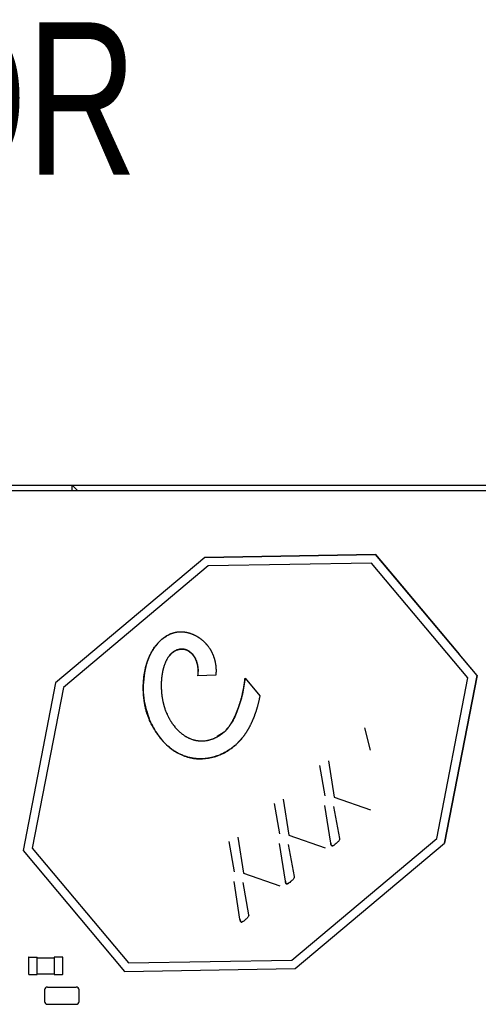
# Paper-space layout 'RJ45 body' of a CAD drawing. Header units: millimetres. Extents: x 5 to 274, y 4 to 211.
# Tile 16 of 20: x 197 to 205, y 117 to 135. Entities that reach past the tile are written whole.
import ezdxf

# ---------------------------------------------------------------- set-up
doc = ezdxf.new("R2010")
doc.units = ezdxf.units.MM
doc.layers.add('DIMENSIONS', color=8, linetype='Continuous')
doc.styles.add('SLDTEXTSTYLE0', font='TXT', dxfattribs={"width": 0.75})

# ---------------------------------------------------------------- blocks, each defined once
blk = doc.blocks.new('SW_NOTE_0_10')
at = {"layer": 'DIMENSIONS', "color": 0, "insert": (-23.054, 0.793), "char_height": 2.6458, "attachment_point": 1, "style": 'SLDTEXTSTYLE0'}
blk.add_mtext('CONNECTOR', dxfattribs=at)

psp = doc.layouts.new('RJ45 body')

# ---------------------------------------------------------------- linework, layer by layer
at = {"color": 7, "linetype": 'Continuous', "lineweight": 25}
for p, q in [((193.9869929, 126.4718718), (198.2869929, 126.4718718)), ((198.2869929, 126.3718718), (198.2869929, 126.4718718)), ((198.2869929, 126.4718718), (198.3869929, 126.3718718)), ((198.2869929, 126.4718718), (215.6869929, 126.4718718)), ((207.4119929, 126.3718718), (193.9869929, 126.3718718)), ((203.5614521, 125.2675871), (200.596509, 125.2162208)), ((200.5965091, 125.2162209), (203.5614522, 125.2675872)), ((203.5614522, 125.2675872), (203.5614521, 125.2675871)), ((205.3272156, 123.1632317), (203.5614521, 125.2675871)), ((203.5614522, 125.2675872), (203.875467, 124.8933589)), ((200.596509, 125.2162208), (197.9985394, 123.0362658)), ((200.6522281, 125.0671636), (198.1356566, 122.9555096)), ((200.5965091, 125.2162209), (200.596509, 125.2162208)), ((203.4925268, 125.1163705), (200.6522281, 125.0671636)), ((205.1663276, 123.1216121), (203.4925268, 125.1163705)), ((203.875467, 124.8933589), (203.8754669, 124.8933589)), ((203.8754669, 124.8933589), (205.0132009, 123.5374601)), ((205.0132009, 123.5374601), (205.0132009, 123.5374601)), ((205.3272157, 123.1632318), (205.0132009, 123.5374601)), ((200.7847599, 123.17044), (200.4728106, 123.1584501)), ((197.9985394, 123.0362658), (197.4330962, 120.1252866)), ((201.292959, 123.1198594), (201.5512442, 122.8120471)), ((204.6246552, 120.3330087), (205.1663276, 123.1216121)), ((204.7617724, 120.2522525), (205.3272156, 123.1632317)), ((205.3272157, 123.1632318), (204.7617725, 120.2522526)), ((205.3272157, 123.1632318), (205.3272156, 123.1632317)), ((198.1356566, 122.9555096), (197.5939842, 120.1669062)), ((200.9296361, 122.1811678), (200.8054583, 122.1020194)), ((203.474103, 121.8683063), (203.3778374, 122.2547109)), ((201.1384496, 121.968083), (201.2527276, 122.0955488)), ((202.7424669, 121.6803279), (202.844112, 121.0524735)), ((202.6877725, 121.0761413), (202.5948185, 121.6029293)), ((201.9538917, 121.0186348), (202.0555368, 120.3907805)), ((202.844112, 121.0524735), (203.4726933, 120.8315263)), ((201.8991973, 120.4144482), (201.8062432, 120.9412362)), ((202.7820299, 120.251991), (202.6781564, 120.907971)), ((202.8317897, 120.8906563), (202.9325387, 120.3317897)), ((201.1106221, 119.7527552), (201.017668, 120.2795431)), ((201.1653165, 120.3569417), (201.2669616, 119.7290874)), ((202.0555368, 120.3907805), (202.6841181, 120.1698332)), ((202.1080837, 118.2213547), (204.6246552, 120.3330087)), ((197.4330962, 120.1252866), (199.1988598, 118.0209312)), ((197.5939842, 120.1669062), (199.2677851, 118.1721478)), ((201.9934547, 119.5902979), (201.8895812, 120.246278)), ((202.0432145, 120.2289632), (202.1439635, 119.6700966)), ((202.1638028, 118.0722975), (204.7617724, 120.2522525)), ((204.7617725, 120.2522526), (204.7617724, 120.2522525)), ((201.2048795, 118.9286048), (201.101006, 119.5845849)), ((201.2669616, 119.7290874), (201.8955429, 119.5081402)), ((201.2546393, 119.5672701), (201.3553883, 119.0084036)), ((197.5270745, 118.2619585), (197.5270745, 117.9819585)), ((197.5270745, 118.2619585), (197.5370745, 118.2619585)), ((197.5370745, 118.2719585), (197.6770745, 118.2719585)), ((197.6770745, 118.2619585), (197.6770745, 118.2719585)), ((197.6770745, 117.9819585), (197.6770745, 118.2619585)), ((197.6770745, 118.2619585), (197.9770745, 118.2619585)), ((197.9770745, 118.2719585), (197.9770745, 118.2619585)), ((198.1170745, 118.2719585), (197.9770745, 118.2719585)), ((197.9770745, 118.2619585), (197.9770745, 117.9819585)), ((198.1270745, 118.2619585), (198.1170745, 118.2619585)), ((198.1270745, 117.9819585), (198.1270745, 118.2619585)), ((199.2677851, 118.1721478), (202.1080837, 118.2213547)), ((199.1988598, 118.0209312), (202.1638028, 118.0722975)), ((197.5270745, 117.9819585), (197.5370745, 117.9819585)), ((197.5370745, 117.9719585), (197.6770745, 117.9719585)), ((197.6770745, 117.9719585), (197.6770745, 117.9819585)), ((197.6770745, 117.9819585), (197.9770745, 117.9819585)), ((197.9770745, 117.9819585), (197.9770745, 117.9719585)), ((197.9770745, 117.9719585), (198.1170745, 117.9719585)), ((198.1270745, 117.9819585), (198.1170745, 117.9819585)), ((197.8069054, 117.7017978), (197.8069054, 117.5017978)), ((197.8569054, 117.7517978), (198.3569054, 117.7517979)), ((198.4069054, 117.5017978), (198.4069054, 117.7017978)), ((197.8569054, 117.4517978), (198.3569054, 117.4517978))]:
    psp.add_line(p, q, dxfattribs=at)
for centre, radius, start, end in [((197.5370745, 118.2619585), 0.01, 90.00000068, 180.00000068), ((198.1170745, 118.2619585), 0.01, 0.00000068, 90.00000068), ((197.5370745, 117.9819585), 0.01, 180.00000068, 270.00000068), ((198.1170745, 117.9819585), 0.01, 270.00000068, 0.00000068), ((197.8569054, 117.7017978), 0.05, 90.00000068, 180.00000068), ((197.8569054, 117.7017978), 0.05, 90.00000068, 180.00000068), ((198.3569054, 117.7017979), 0.05, 0.00000068, 90.00000068), ((198.3569054, 117.7017978), 0.05, 0.00000068, 90.00000068), ((197.8569054, 117.5017978), 0.05, 180.00000068, 270.00000068), ((198.3569054, 117.5017978), 0.05, 270.00000068, 0.00000068)]:
    psp.add_arc(centre, radius, start, end, dxfattribs=at)
for points, knots in [([(199.9996798, 123.8887507), (199.9400588, 123.8558119), (199.8497756, 123.8059331), (199.7541298, 123.7041752), (199.6718995, 123.5906061), (199.5938098, 123.4258224), (199.5403326, 123.2137975), (199.5194494, 122.9911239), (199.5280346, 122.7092421), (199.5929176, 122.5112537), (199.6343814, 122.3847286)], [0, 0, 0, 0, 0.1199470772, 0.1816339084, 0.2461532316, 0.3686128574, 0.5026375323, 0.6324782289, 0.7651339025, 1, 1, 1, 1]), ([(199.6343814, 122.3847286), (199.6341029, 122.3853343), (199.6327104, 122.3883628), (199.6269415, 122.4011209), (199.6175335, 122.4232091), (199.6078944, 122.448081), (199.5988269, 122.4731622), (199.592017, 122.4933846), (199.5840312, 122.5188301), (199.5780528, 122.5393131), (199.5710703, 122.5650516), (199.565868, 122.5857446), (199.5598271, 122.61172), (199.5553571, 122.632583), (199.5502093, 122.6587498), (199.5464376, 122.67975), (199.5421457, 122.7060706), (199.5390464, 122.7271803), (199.5355822, 122.7536225), (199.5325247, 122.7801165), (199.5300018, 122.8066666), (199.5278762, 122.8332499), (199.526146, 122.8598634), (199.5249406, 122.8865057), (199.524128, 122.9131614), (199.5237082, 122.9398277), (199.5238134, 122.9664971), (199.5243145, 122.9931605), (199.5250332, 123.0144841), (199.5263325, 123.0411205), (199.528035, 123.0677359), (199.5302819, 123.094311), (199.5329433, 123.1208461), (199.5360229, 123.1473378), (199.53967, 123.1737575), (199.5437514, 123.2001118), (199.548272, 123.2263964), (199.5533915, 123.2525712), (199.5589711, 123.2786496), (199.565017, 123.3046265), (199.5717009, 123.3304468), (199.5788764, 123.3561324), (199.5865509, 123.3816764), (199.5949096, 123.4070052), (199.603796, 123.4321506), (199.6113343, 123.4521131), (199.6213082, 123.4768477), (199.6318422, 123.5013534), (199.6431437, 123.5255156), (199.6550354, 123.5493882), (199.6650284, 123.5682443), (199.678132, 123.5914743), (199.6891118, 123.6097746), (199.7034678, 123.6322529), (199.7154639, 123.6499048), (199.7311044, 123.67151), (199.7473964, 123.6926376), (199.7645601, 123.7130643), (199.7823748, 123.7329164), (199.7971489, 123.7483228), (199.8162564, 123.7669343), (199.8320534, 123.7812916), (199.8524155, 123.7985224), (199.8691937, 123.8117211), (199.890745, 123.8274396), (199.9084387, 123.8393853), (199.9310914, 123.8534678), (199.9595481, 123.8698883), (199.9844447, 123.88159), (199.9996798, 123.8887507)], [0, 0, 0, 0, 0.00118159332, 0.00590801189, 0.02481633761, 0.04372424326, 0.05317725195, 0.07208469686, 0.08153765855, 0.10044478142, 0.10989770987, 0.12880460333, 0.13825750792, 0.15716423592, 0.16661712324, 0.1855237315, 0.19497660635, 0.21388312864, 0.22333599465, 0.24224245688, 0.26114889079, 0.27060174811, 0.2895081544, 0.30841455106, 0.31786740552, 0.33677379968, 0.35568019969, 0.36513305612, 0.38403947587, 0.39349233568, 0.4123987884, 0.43130527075, 0.44075814, 0.45966467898, 0.47857126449, 0.4880241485, 0.50693081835, 0.52583755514, 0.53529046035, 0.55419731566, 0.57310426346, 0.58255719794, 0.60146430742, 0.62037154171, 0.62982451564, 0.64873196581, 0.65818496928, 0.67709267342, 0.69600056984, 0.7054536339, 0.72436185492, 0.73381496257, 0.75272355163, 0.7621767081, 0.78108570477, 0.79053891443, 0.80944834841, 0.82835808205, 0.83781138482, 0.8567215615, 0.86617491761, 0.88508550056, 0.89453890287, 0.91344981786, 0.92290325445, 0.94181439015, 0.95126784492, 0.97017906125, 1, 1, 1, 1]), ([(199.9996798, 123.8887507), (200.0002895, 123.8890204), (200.0033381, 123.8903688), (200.0088592, 123.8927198), (200.0162795, 123.8957119), (200.023758, 123.8985555), (200.031291, 123.9012517), (200.0388752, 123.9038), (200.0465075, 123.9062004), (200.0541847, 123.9084531), (200.0619036, 123.9105581), (200.0696612, 123.912516), (200.0774544, 123.914327), (200.0852801, 123.9159918), (200.0931353, 123.9175111), (200.1010172, 123.9188855), (200.1089228, 123.9201159), (200.1168493, 123.9212032), (200.124794, 123.9221484), (200.1327542, 123.9229525), (200.1407273, 123.9236167), (200.1487107, 123.924142), (200.156702, 123.9245298), (200.1646988, 123.9247812), (200.1726986, 123.9248975), (200.1806992, 123.92488), (200.1886984, 123.9247301), (200.1966941, 123.924449), (200.2046842, 123.9240382), (200.2126666, 123.9234991), (200.2232974, 123.9226109), (200.2339059, 123.9214714), (200.2444834, 123.9200864), (200.2523994, 123.9189263), (200.2602969, 123.9176461), (200.2681742, 123.9162474), (200.2760297, 123.9147313), (200.283862, 123.9130994), (200.2916696, 123.9113528), (200.2994509, 123.9094931), (200.3072046, 123.9075214), (200.3149294, 123.9054391), (200.3226238, 123.9032475), (200.3302866, 123.9009478), (200.3379166, 123.8985413), (200.3480446, 123.8951919), (200.3581026, 123.8916335), (200.3680847, 123.8878714), (200.3755324, 123.8849491), (200.3829401, 123.8819271), (200.3903069, 123.8788067), (200.3976317, 123.8755889), (200.4049134, 123.8722748), (200.412151, 123.8688655), (200.4193435, 123.865362), (200.4288723, 123.8605665), (200.4383074, 123.8555867), (200.447644, 123.8504271), (200.4545964, 123.8464685), (200.4614979, 123.8424219), (200.4683477, 123.8382883), (200.4751447, 123.8340686), (200.4818882, 123.8297638), (200.4908071, 123.8239117), (200.4996155, 123.8178927), (200.5083099, 123.8117119), (200.514771, 123.806994), (200.524384, 123.7998089), (200.5316927, 123.7940017), (200.5369133, 123.7898535)], [0, 0, 0, 0, 0.0034841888, 0.0174215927, 0.0313589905, 0.0452963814, 0.0592337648, 0.0731711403, 0.0871085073, 0.1010458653, 0.1149832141, 0.1289205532, 0.1428578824, 0.1567952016, 0.1707325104, 0.1846698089, 0.1986070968, 0.2125443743, 0.2264816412, 0.2404188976, 0.2543561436, 0.2682933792, 0.2822306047, 0.29616782, 0.3101050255, 0.3240422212, 0.3379794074, 0.3519165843, 0.3658537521, 0.379790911, 0.3937280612, 0.4216049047, 0.4355420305, 0.4494791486, 0.4634162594, 0.477353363, 0.4912904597, 0.5052275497, 0.5191646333, 0.5331017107, 0.5470387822, 0.560975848, 0.5749129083, 0.5888499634, 0.6027870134, 0.6167240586, 0.6446001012, 0.6585371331, 0.672474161, 0.686411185, 0.7003482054, 0.7142852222, 0.7282222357, 0.7421592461, 0.7560962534, 0.7700332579, 0.7979089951, 0.8118459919, 0.8257829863, 0.8397199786, 0.8536569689, 0.8675939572, 0.8815309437, 0.8954679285, 0.9233435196, 0.9372804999, 0.9512174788, 0.9651544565, 1, 1, 1, 1]), ([(200.5369133, 123.7898535), (200.5374313, 123.7894339), (200.5400218, 123.7873361), (200.5446524, 123.7835202), (200.5507656, 123.7783594), (200.5588316, 123.7713785), (200.5667696, 123.7642509), (200.5745759, 123.7569807), (200.580364, 123.7514578), (200.5860849, 123.7458652), (200.5936224, 123.7383169), (200.6010231, 123.7306328), (200.6082833, 123.7228173), (200.6136577, 123.7168909), (200.6189606, 123.7109006), (200.6241914, 123.7048472), (200.631069, 123.696693), (200.6378, 123.6884161), (200.6443813, 123.6800209), (200.6492417, 123.6736663), (200.6540262, 123.6672542), (200.6603035, 123.6586294), (200.6664266, 123.6498932), (200.6723926, 123.6410502), (200.676788, 123.6343655), (200.6825427, 123.6253835), (200.6881375, 123.6162999), (200.6935698, 123.6071194), (200.6975623, 123.6001865), (200.7027763, 123.5908803), (200.7078253, 123.5814824), (200.7127072, 123.5719977), (200.7162847, 123.5648418), (200.7209423, 123.555245), (200.7254308, 123.5455669), (200.7297483, 123.5358124), (200.7329007, 123.5284593), (200.7369893, 123.5186067), (200.7409054, 123.5086832), (200.7446479, 123.4986939), (200.7482744, 123.488662), (200.7517266, 123.4785677), (200.7550037, 123.4684163), (200.7573739, 123.4607751), (200.7604172, 123.4505512), (200.763285, 123.4402757), (200.765977, 123.4299537), (200.7685519, 123.4196018), (200.7709511, 123.4092069), (200.7731748, 123.398774), (200.7752817, 123.3883169), (200.7772136, 123.3778251), (200.7794105, 123.3646732), (200.780994, 123.3541232), (200.7824044, 123.3435497), (200.7836997, 123.3329614), (200.7848231, 123.3223526), (200.7860139, 123.3090718), (200.7867965, 123.2984325), (200.7874106, 123.287783), (200.7879129, 123.2771277), (200.7882484, 123.266465), (200.7884614, 123.2531326), (200.7884679, 123.2424647), (200.7882732, 123.2291321), (200.7879576, 123.2184688), (200.7873608, 123.2051483), (200.7864814, 123.1900142), (200.785387, 123.1775704), (200.7847599, 123.17044)], [0, 0, 0, 0, 0.0028756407, 0.0143784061, 0.0258811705, 0.0373839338, 0.0603907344, 0.0718934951, 0.0833962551, 0.0948990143, 0.1064017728, 0.1294085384, 0.1409112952, 0.1524140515, 0.1639168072, 0.1754195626, 0.1869223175, 0.2099290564, 0.2214318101, 0.2329345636, 0.2444373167, 0.2559400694, 0.2789467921, 0.290449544, 0.3019522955, 0.3134550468, 0.3364617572, 0.3479645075, 0.3594672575, 0.3709700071, 0.3939767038, 0.4054794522, 0.4169822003, 0.4284849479, 0.4514916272, 0.4629943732, 0.4744971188, 0.4859998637, 0.5090065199, 0.5205092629, 0.532012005, 0.5550186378, 0.5665213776, 0.5780241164, 0.5895268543, 0.6125334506, 0.6240361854, 0.6355389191, 0.6585454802, 0.6700482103, 0.6815509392, 0.7045574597, 0.7160601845, 0.7390666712, 0.7505693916, 0.7620721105, 0.785078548, 0.796581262, 0.8195876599, 0.8310903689, 0.842593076, 0.865599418, 0.8771021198, 0.9001084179, 0.9116111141, 0.9346173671, 0.9461200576, 0.9691262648, 1, 1, 1, 1]), ([(200.126894, 123.61317), (200.1262523, 123.6129892), (200.1230435, 123.6120854), (200.1147491, 123.609558), (200.1021702, 123.6050938), (200.0874347, 123.598815), (200.0731074, 123.5916553), (200.0615442, 123.5849899), (200.0502864, 123.5778348), (200.0393377, 123.5702047), (200.028821, 123.5619909), (200.0186364, 123.553378), (200.0087827, 123.544382), (199.9993724, 123.5349243), (199.9902922, 123.5251558), (199.981537, 123.5150903), (199.9715412, 123.5025874), (199.9620413, 123.4897046), (199.9545244, 123.4786861), (199.9472971, 123.4674789), (199.9403529, 123.4560919), (199.9324557, 123.4421716), (199.9249768, 123.4280226), (199.9178991, 123.4136693), (199.911206, 123.399133), (199.9048816, 123.3844329), (199.8989111, 123.3695858), (199.8932802, 123.3546069), (199.8879755, 123.3395096), (199.8829847, 123.3243059), (199.878296, 123.3090065), (199.8738987, 123.2936209), (199.8697825, 123.2781579), (199.8659382, 123.2626252), (199.8623569, 123.2470298), (199.8590307, 123.2313781), (199.8549259, 123.2104411), (199.851302, 123.1894125), (199.8481353, 123.1683135), (199.8459836, 123.1524579), (199.8440501, 123.1365743), (199.8423303, 123.1206661), (199.8408202, 123.1047367), (199.8390813, 123.0834728), (199.8377475, 123.0621775), (199.8368075, 123.0408635), (199.8362972, 123.0248709), (199.8359794, 123.0088734), (199.8358523, 122.9928732), (199.8359355, 122.9715388), (199.8363949, 122.9502071), (199.8372276, 122.9288888), (199.8380384, 122.9129087), (199.8390354, 122.8969391), (199.8402188, 122.8809823), (199.8420459, 122.859726), (199.8442482, 122.8385033), (199.84683, 122.8173255), (199.8489578, 122.8014669), (199.8512789, 122.7856354), (199.8537954, 122.7698338), (199.8574148, 122.7488082), (199.861436, 122.7278532), (199.8658715, 122.7069844), (199.86941, 122.6913797), (199.8731623, 122.6758249), (199.8771416, 122.6603269), (199.8834187, 122.6371324), (199.8889639, 122.6192778), (199.892927, 122.6065174)], [0, 0, 0, 0, 0.00178224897, 0.0089120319, 0.02317666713, 0.03744123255, 0.05170560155, 0.06596966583, 0.0730993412, 0.08736280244, 0.10162580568, 0.10875533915, 0.1230176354, 0.13727947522, 0.14440886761, 0.15867007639, 0.17293090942, 0.18719140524, 0.2014516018, 0.2085808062, 0.22284062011, 0.23710021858, 0.25135962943, 0.26561887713, 0.27987798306, 0.29413696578, 0.30839584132, 0.32265462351, 0.33691332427, 0.35117195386, 0.36543052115, 0.37968903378, 0.39394749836, 0.40820592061, 0.42246430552, 0.43672265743, 0.45098098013, 0.47949996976, 0.49375822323, 0.50801645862, 0.52227467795, 0.53653288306, 0.55079107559, 0.565049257, 0.59356728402, 0.60782543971, 0.62208358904, 0.63634173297, 0.65059987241, 0.66485800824, 0.69337574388, 0.70763387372, 0.72189200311, 0.73615013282, 0.75040826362, 0.76466639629, 0.79318416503, 0.80744230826, 0.82170045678, 0.83595861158, 0.85021677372, 0.86447494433, 0.89299309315, 0.90725129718, 0.9215095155, 0.93576774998, 0.95002600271, 0.96428427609, 1, 1, 1, 1]), ([(199.9848725, 123.5117314), (199.9992117, 123.5304355), (200.0357692, 123.5781213), (200.0924471, 123.5999209), (200.126894, 123.61317)], [0, 0, 0, 0, 0.392235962, 1, 1, 1, 1]), ([(200.126894, 123.61317), (200.1532741, 123.6182185), (200.2053661, 123.6281877), (200.2824573, 123.609358), (200.3491676, 123.5679684), (200.4024962, 123.5077234), (200.4435334, 123.4327991), (200.4809728, 123.3163292), (200.4761046, 123.2221658), (200.4728106, 123.1584501)], [0, 0, 0, 0, 0.11814401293, 0.2332958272, 0.34222796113, 0.46273965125, 0.58603381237, 0.71988917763, 1, 1, 1, 1]), ([(200.4728106, 123.1584501), (200.4729104, 123.1591092), (200.4734094, 123.1624051), (200.4746162, 123.1709883), (200.4761769, 123.1842335), (200.4773325, 123.1975202), (200.4780158, 123.208166), (200.4785379, 123.218821), (200.4788182, 123.2294867), (200.4788662, 123.2428215), (200.4786625, 123.253489), (200.4782163, 123.2641474), (200.4776082, 123.2747979), (200.4767569, 123.2854333), (200.4753877, 123.2986978), (200.4740477, 123.3092828), (200.4724617, 123.3198321), (200.4707113, 123.3303553), (200.4687132, 123.3408362), (200.4664656, 123.3512646), (200.4640508, 123.3616556), (200.4613839, 123.3719868), (200.4584624, 123.3822469), (200.4553701, 123.3924569), (200.4520197, 123.4025873), (200.4484082, 123.4126255), (200.444621, 123.4225989), (200.4405682, 123.4324697), (200.4362461, 123.4422233), (200.4317428, 123.4518946), (200.4269648, 123.4614362), (200.4219083, 123.4708302), (200.4179753, 123.4777979), (200.4125419, 123.4869793), (200.4068213, 123.4959886), (200.4008103, 123.504803), (200.3961557, 123.511311), (200.3913534, 123.5177109), (200.3847517, 123.5260926), (200.3778497, 123.5342346), (200.3706477, 123.5421068), (200.3650957, 123.5478689), (200.359393, 123.5534819), (200.3535398, 123.5589379), (200.3475366, 123.5642287), (200.3393331, 123.5710525), (200.3308324, 123.5775135), (200.3220484, 123.5835726), (200.3153218, 123.5879074), (200.3084596, 123.5920243), (200.3014662, 123.5959145), (200.294347, 123.5995694), (200.2871077, 123.6029808), (200.2773025, 123.6071947), (200.2672813, 123.610892), (200.2570851, 123.6140449), (200.2493592, 123.6161332), (200.2415631, 123.6179414), (200.2337068, 123.6194667), (200.2258005, 123.6207075), (200.2152042, 123.6219818), (200.2045458, 123.6226862), (200.1938743, 123.622829), (200.1858733, 123.6226597), (200.1778828, 123.6222183), (200.1672525, 123.6212765), (200.1566769, 123.6198032), (200.1422955, 123.6171528), (200.1333031, 123.6148273), (200.126894, 123.61317)], [0, 0, 0, 0, 0.0029500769, 0.0147507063, 0.0383540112, 0.0619572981, 0.0737579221, 0.0855585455, 0.1091618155, 0.1209624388, 0.1445657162, 0.1563663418, 0.1681669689, 0.1917702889, 0.2035709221, 0.2271743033, 0.2389749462, 0.2507755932, 0.2743791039, 0.2861797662, 0.2979804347, 0.3215841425, 0.3333848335, 0.3451855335, 0.3687895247, 0.3805902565, 0.3923910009, 0.4159953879, 0.4277961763, 0.4395969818, 0.4632019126, 0.4750027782, 0.486803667, 0.4986045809, 0.5222104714, 0.5340114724, 0.5458125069, 0.5576135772, 0.5694146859, 0.5930222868, 0.6048235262, 0.6166248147, 0.6284261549, 0.6402275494, 0.6520290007, 0.663830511, 0.6874415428, 0.69924324, 0.711045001, 0.7228468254, 0.7346487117, 0.7464506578, 0.7582526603, 0.7700547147, 0.7936699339, 0.8054721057, 0.8172743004, 0.8290765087, 0.8408787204, 0.8526809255, 0.8644831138, 0.8880986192, 0.8999006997, 0.9117027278, 0.9235046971, 0.9353066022, 0.9589194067, 0.9707210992, 1, 1, 1, 1]), ([(200.9296361, 122.1811678), (200.9301518, 122.1815903), (200.9327304, 122.183703), (200.9393357, 122.1893178), (200.9472165, 122.196515), (200.9548601, 122.2039581), (200.9623545, 122.2115508), (200.9696352, 122.2193514), (200.9767187, 122.2273282), (200.9836764, 122.2354146), (200.9904539, 122.2436544), (200.9987169, 122.2541202), (201.0051671, 122.2626179), (201.0130436, 122.2733773), (201.0207409, 122.2842665), (201.0282151, 122.2953098), (201.0355325, 122.3064566), (201.042698, 122.3177021), (201.0496731, 122.3290667), (201.0565131, 122.3405124), (201.0632218, 122.352036), (201.071073, 122.3659784), (201.0787343, 122.3800258), (201.0849678, 122.3918129), (201.0910929, 122.4036564), (201.097112, 122.4155544), (201.1041718, 122.4299133), (201.1110746, 122.4443483), (201.1178257, 122.4588548), (201.1244302, 122.4734286), (201.1308924, 122.488066), (201.1372165, 122.5027635), (201.1434061, 122.5175182), (201.1494646, 122.5323272), (201.1553948, 122.547188), (201.1611996, 122.5620983), (201.1668814, 122.5770558), (201.1724423, 122.5920587), (201.1778842, 122.6071051), (201.183209, 122.6221933), (201.1884181, 122.6373219), (201.1935129, 122.6524893), (201.1984945, 122.6676944), (201.2033638, 122.6829357), (201.2081217, 122.6982121), (201.2127688, 122.7135227), (201.2173055, 122.7288663), (201.2217322, 122.744242), (201.227488, 122.7647846), (201.2330243, 122.7853883), (201.23834, 122.8060493), (201.2422161, 122.8215729), (201.245981, 122.8371239), (201.2496339, 122.8527016), (201.2531739, 122.8683053), (201.2566001, 122.8839344), (201.2599113, 122.8995883), (201.263106, 122.9152664), (201.2661829, 122.930968), (201.2691401, 122.9466927), (201.2719759, 122.9624396), (201.2746881, 122.9782084), (201.2781366, 122.9992618), (201.2813288, 123.0203566), (201.2842526, 123.0414892), (201.2863092, 123.0573569), (201.2882212, 123.0732426), (201.2905548, 123.0940654), (201.2920044, 123.1096177), (201.292959, 123.1198594)], [0, 0, 0, 0, 0.0019514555, 0.0097578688, 0.0253736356, 0.0331798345, 0.0409859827, 0.0566000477, 0.0644060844, 0.0722120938, 0.0878252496, 0.0956311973, 0.1112439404, 0.1190498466, 0.1346623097, 0.150274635, 0.1580804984, 0.1736926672, 0.1893047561, 0.1971105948, 0.2127225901, 0.2283345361, 0.243946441, 0.2595583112, 0.2673641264, 0.2829759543, 0.298587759, 0.3141995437, 0.3298113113, 0.3454230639, 0.3610348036, 0.3766465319, 0.3922582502, 0.4078699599, 0.4234816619, 0.4390933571, 0.4547050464, 0.4703167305, 0.48592841, 0.5015400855, 0.5171517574, 0.5327634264, 0.5483750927, 0.5639867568, 0.579598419, 0.5952100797, 0.6108217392, 0.6264333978, 0.6420450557, 0.6732689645, 0.6888806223, 0.7044922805, 0.7201039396, 0.7357155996, 0.751327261, 0.7669389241, 0.782550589, 0.7981622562, 0.8137739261, 0.8293855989, 0.8449972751, 0.8606089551, 0.8762206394, 0.9074448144, 0.9230565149, 0.938668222, 0.9542799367, 0.9698916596, 1, 1, 1, 1]), ([(201.292959, 123.1198594), (201.2801706, 123.0255426), (201.2545425, 122.8365291), (201.1696645, 122.5742976), (201.073958, 122.3441249), (200.9733981, 122.2305804), (200.9296361, 122.1811678)], [0, 0, 0, 0, 0.2783704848, 0.5578617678, 0.807589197, 1, 1, 1, 1]), ([(201.5512442, 122.8120471), (201.551116, 122.8113928), (201.5504751, 122.8081217), (201.5477543, 122.7943884), (201.5439878, 122.7761048), (201.5394849, 122.7552518), (201.5360077, 122.739634), (201.5324291, 122.7240391), (201.5287477, 122.7084682), (201.5249621, 122.6929222), (201.521071, 122.6774024), (201.5170728, 122.6619097), (201.5129662, 122.6464455), (201.5087496, 122.6310109), (201.5044214, 122.6156071), (201.49998, 122.6002356), (201.495424, 122.5848977), (201.4907516, 122.5695949), (201.4859612, 122.5543286), (201.4810509, 122.5391003), (201.4760192, 122.5239118), (201.4708642, 122.5087647), (201.465584, 122.4936607), (201.4601769, 122.4786017), (201.4546409, 122.4635895), (201.4489741, 122.4486263), (201.4441412, 122.4361994), (201.439224, 122.4238057), (201.4342219, 122.4114459), (201.4280815, 122.3966706), (201.4218012, 122.3819542), (201.4153788, 122.3672993), (201.4099066, 122.3551402), (201.4043429, 122.343023), (201.398687, 122.3309482), (201.3917501, 122.3165297), (201.3858426, 122.304576), (201.3798387, 122.2926706), (201.3737375, 122.2808146), (201.3662584, 122.2666696), (201.3598922, 122.2549537), (201.3534246, 122.2432937), (201.3468545, 122.2316909), (201.3401461, 122.2201674), (201.3333325, 122.2087062), (201.3264128, 122.1973083), (201.3193497, 122.1859987), (201.3121778, 122.1747582), (201.3063525, 122.1658221), (201.2989598, 122.1547255), (201.2914552, 122.1437038), (201.2837996, 122.1327864), (201.2760295, 122.1219507), (201.2697211, 122.1133486), (201.2617192, 122.102683), (201.2535999, 122.0921057), (201.2453227, 122.0816516), (201.2369261, 122.0712937), (201.2301125, 122.0630859), (201.2214745, 122.0529284), (201.2144667, 122.0448857), (201.2055845, 122.034941), (201.1983803, 122.0270737), (201.1892515, 122.0173548), (201.1818489, 122.0096737), (201.172472, 122.000194), (201.164868, 121.9927124), (201.1529741, 121.9812979), (201.1447255, 121.9737931), (201.1384496, 121.968083)], [0, 0, 0, 0, 0.0020932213, 0.0104661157, 0.0439582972, 0.0607041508, 0.0774500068, 0.0941958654, 0.1109417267, 0.1276875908, 0.1444334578, 0.1611793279, 0.1779252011, 0.1946710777, 0.2114169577, 0.2281628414, 0.2449087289, 0.2616546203, 0.2784005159, 0.2951464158, 0.3118923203, 0.3286382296, 0.3453841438, 0.3621300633, 0.3788759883, 0.395621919, 0.4123678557, 0.420740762, 0.4374867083, 0.4542326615, 0.4709786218, 0.4877245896, 0.5044705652, 0.5128434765, 0.5295894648, 0.5463354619, 0.5630814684, 0.5714543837, 0.5882004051, 0.6049464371, 0.6216924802, 0.6300654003, 0.6468114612, 0.6635575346, 0.6719304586, 0.6886765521, 0.7054226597, 0.7137955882, 0.7305417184, 0.7389146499, 0.7556608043, 0.7724069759, 0.7807799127, 0.7975261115, 0.8058990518, 0.8226452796, 0.8393915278, 0.8477644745, 0.8645107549, 0.8728837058, 0.8896300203, 0.8980029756, 0.9147493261, 0.9231222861, 0.9398686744, 0.9482416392, 0.9649880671, 0.9733610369, 1, 1, 1, 1]), ([(199.892927, 122.6065174), (199.893132, 122.605883), (199.8941574, 122.6027113), (199.8985285, 122.58941), (199.9064164, 122.5667373), (199.9158967, 122.541806), (199.9259146, 122.5170893), (199.9343618, 122.4974939), (199.9454644, 122.4732451), (199.954784, 122.4540489), (199.9645432, 122.4350762), (199.974597, 122.4162577), (199.9850952, 122.3976794), (199.9960396, 122.3793644), (200.0072832, 122.3612315), (200.0189782, 122.3433814), (200.031126, 122.3258412), (200.0404641, 122.312847), (200.05322, 122.2957436), (200.0664354, 122.2789864), (200.08011, 122.262608), (200.0940924, 122.246491), (200.1085385, 122.2307809), (200.1234456, 122.215515), (200.1348565, 122.2042965), (200.1464982, 122.1933174), (200.1623285, 122.1790101), (200.17862, 122.1652192), (200.1953629, 122.1519909), (200.2081439, 122.1423615), (200.2211476, 122.1330345), (200.2387803, 122.1210164), (200.2568496, 122.109648), (200.2753322, 122.0989822), (200.2893961, 122.0913459), (200.3036572, 122.0840846), (200.318109, 122.0772104), (200.3327445, 122.0707357), (200.3524944, 122.0626505), (200.3725828, 122.0554108), (200.3929588, 122.0490649), (200.4083738, 122.044762), (200.4239112, 122.0409246), (200.4395582, 122.0375616), (200.4553011, 122.0346804), (200.4711259, 122.0322879), (200.4923177, 122.0297561), (200.5136192, 122.0282212), (200.5349551, 122.0276926), (200.5509596, 122.0277984), (200.5669525, 122.0284051), (200.582919, 122.0295098), (200.6041545, 122.0316411), (200.6252823, 122.0347502), (200.6462352, 122.0388055), (200.6618509, 122.0423103), (200.6773576, 122.046269), (200.6978754, 122.0521384), (200.7181371, 122.0588723), (200.7380988, 122.0664183), (200.7578537, 122.0744887), (200.777289, 122.0833217), (200.7963773, 122.0928608), (200.8152315, 122.1028536), (200.8337304, 122.1135036), (200.8563958, 122.1275663), (200.8741524, 122.1394076), (200.9002974, 122.1579369), (200.9170582, 122.1712083), (200.9296361, 122.1811678)], [0, 0, 0, 0, 0.0014767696, 0.0073838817, 0.0310145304, 0.0546452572, 0.0664597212, 0.0900905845, 0.1019050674, 0.1255360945, 0.1373506, 0.149165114, 0.1727964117, 0.1846109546, 0.1964255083, 0.2200571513, 0.2318717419, 0.2436863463, 0.2555009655, 0.2791331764, 0.2909478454, 0.302762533, 0.3263953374, 0.3382100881, 0.3500248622, 0.3618396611, 0.3736544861, 0.3972884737, 0.4091033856, 0.4209183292, 0.432733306, 0.4445483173, 0.468183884, 0.4799990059, 0.4918141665, 0.5036293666, 0.5154446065, 0.5272598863, 0.5390752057, 0.5627132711, 0.5745287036, 0.5863441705, 0.598159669, 0.6099751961, 0.6217907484, 0.6336063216, 0.6454219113, 0.669061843, 0.6808774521, 0.6926930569, 0.704508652, 0.7163242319, 0.7281397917, 0.7517790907, 0.7635945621, 0.7754099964, 0.7872253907, 0.7990407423, 0.8226781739, 0.8344933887, 0.8463085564, 0.8699444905, 0.8817595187, 0.8935745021, 0.9172089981, 0.9290238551, 0.9526573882, 0.9644721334, 1, 1, 1, 1]), ([(201.1384496, 121.968083), (201.1379526, 121.9676386), (201.1354679, 121.9654165), (201.1249856, 121.9561347), (201.1107903, 121.9440058), (201.0901393, 121.9271297), (201.0691193, 121.9107094), (201.0476184, 121.8949237), (201.0257666, 121.8796335), (201.0035663, 121.8648469), (200.980916, 121.8507588), (200.9579406, 121.8372149), (200.9346434, 121.8242235), (200.9109359, 121.8119965), (200.8869361, 121.8003634), (200.867506, 121.7915388), (200.8429497, 121.7811316), (200.8230936, 121.7733114), (200.7980313, 121.764189), (200.7727326, 121.7557275), (200.7471481, 121.7481732), (200.7213729, 121.7413176), (200.7006061, 121.7363983), (200.6744924, 121.730973), (200.6534835, 121.7272174), (200.6271059, 121.723269), (200.6059174, 121.7207119), (200.5793566, 121.7182805), (200.5527303, 121.7166186), (200.5260592, 121.7159958), (200.4993876, 121.7161589), (200.4780584, 121.7169201), (200.4514434, 121.7186631), (200.430197, 121.7206914), (200.4037332, 121.7240176), (200.3826458, 121.7273107), (200.3564276, 121.7322112), (200.3303609, 121.737893), (200.3045401, 121.7446038), (200.2789352, 121.7520732), (200.2586316, 121.7586511), (200.2335089, 121.7676089), (200.2086513, 121.7772949), (200.184183, 121.7879251), (200.1600308, 121.7992409), (200.1409669, 121.8088344), (200.1174823, 121.821477), (200.0943475, 121.8347599), (200.0671741, 121.8516813), (200.045037, 121.8665663), (200.0232932, 121.8820109), (200.001944, 121.8980041), (199.9769716, 121.9180289), (199.9567072, 121.935375), (199.9368576, 121.9531875), (199.9174214, 121.9714557), (199.8947635, 121.9940639), (199.8727707, 122.0173192), (199.8514406, 122.0411831), (199.8307688, 122.0656189), (199.8107493, 122.0905914), (199.7913746, 122.1160669), (199.7726362, 122.1420135), (199.7545244, 122.168401), (199.7370286, 122.1952004), (199.7201389, 122.2223854), (199.7038389, 122.2499281), (199.6881346, 122.2778131), (199.6641389, 122.3223245), (199.6469639, 122.358342), (199.6343814, 122.3847286)], [0, 0, 0, 0, 0.0010764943, 0.005382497, 0.022608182, 0.0312203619, 0.0484461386, 0.0656719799, 0.0742841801, 0.0915101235, 0.1087361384, 0.117348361, 0.1345744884, 0.1518006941, 0.1604129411, 0.1776392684, 0.1862515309, 0.203477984, 0.2120902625, 0.229316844, 0.2465435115, 0.2551558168, 0.2723826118, 0.2809949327, 0.2982218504, 0.3068341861, 0.3240612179, 0.332673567, 0.3499006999, 0.3671278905, 0.3757402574, 0.3929675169, 0.4015798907, 0.4188071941, 0.4274195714, 0.4446468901, 0.4532592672, 0.47048657, 0.4877138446, 0.4963262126, 0.5135534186, 0.5221657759, 0.5393928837, 0.556619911, 0.565232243, 0.5824591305, 0.5910714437, 0.608298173, 0.6255247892, 0.6427512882, 0.651363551, 0.6685898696, 0.685816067, 0.7030421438, 0.711654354, 0.7288802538, 0.7461060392, 0.7633317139, 0.7805572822, 0.7977827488, 0.8150081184, 0.8322333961, 0.8494585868, 0.8666836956, 0.8839087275, 0.901133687, 0.918358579, 0.9355834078, 0.9528081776, 1, 1, 1, 1]), ([(199.6343814, 122.3847286), (199.6788222, 122.2987474), (199.7637384, 122.134457), (199.9392673, 121.9384421), (200.134398, 121.8008043), (200.3414039, 121.7260845), (200.5547273, 121.7073379), (200.763585, 121.7449261), (200.9654397, 121.8295599), (201.0799941, 121.9212797), (201.1384496, 121.968083)], [0, 0, 0, 0, 0.1561099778, 0.2982906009, 0.4209809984, 0.5389801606, 0.6500865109, 0.7635168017, 0.8793260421, 1, 1, 1, 1]), ([(202.9325387, 120.3317897), (202.9331842, 120.3266319), (202.9343326, 120.3174553), (202.93083, 120.2989243), (202.9091719, 120.2741321), (202.8882717, 120.2562537), (202.8743257, 120.2443239)], [0, 0, 0, 0, 0.1401693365, 0.2493849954, 0.4991360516, 1, 1, 1, 1]), ([(202.8743257, 120.2443239), (202.8572225, 120.2285163), (202.837912, 120.2106685), (202.8113736, 120.2041941), (202.8058626, 120.2047931), (202.8008515, 120.2064923), (202.795099, 120.2111247), (202.7861424, 120.2260823), (202.7838302, 120.2406486), (202.7820299, 120.251991)], [0, 0, 0, 0, 0.4988367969, 0.5632177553, 0.5919864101, 0.6200337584, 0.6791032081, 0.7501276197, 1, 1, 1, 1]), ([(202.7820299, 120.251991), (202.7839121, 120.2407131), (202.786311, 120.2263396), (202.7941586, 120.2123536), (202.798351, 120.2083509), (202.8017195, 120.2062694), (202.8054469, 120.2050019), (202.8110902, 120.2043686), (202.8237393, 120.2067921), (202.8346293, 120.2136797), (202.8421414, 120.219519), (202.8431076, 120.22027)], [0, 0, 0, 0, 0.351149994, 0.4475331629, 0.4896605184, 0.5296705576, 0.5694182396, 0.6107938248, 0.7045355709, 0.9620003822, 1, 1, 1, 1]), ([(202.0857504, 119.5826308), (202.0686473, 119.5668232), (202.0493368, 119.5489754), (202.0227984, 119.542501), (202.0172874, 119.5431), (202.0122763, 119.5447992), (202.0065238, 119.5494316), (201.9975672, 119.5643892), (201.995255, 119.5789555), (201.9934547, 119.5902979)], [0, 0, 0, 0, 0.4988367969, 0.5632177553, 0.59198641, 0.6200337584, 0.6791032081, 0.7501276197, 1, 1, 1, 1]), ([(201.9934547, 119.5902979), (201.9953369, 119.57902), (201.9977358, 119.5646466), (202.0055834, 119.5506605), (202.0097758, 119.5466578), (202.0131443, 119.5445764), (202.0168717, 119.5433088), (202.022515, 119.5426755), (202.0351641, 119.545099), (202.0460541, 119.5519867), (202.0535662, 119.5578259), (202.0545324, 119.5585769)], [0, 0, 0, 0, 0.351149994, 0.4475331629, 0.4896605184, 0.5296705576, 0.5694182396, 0.6107938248, 0.7045355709, 0.9620003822, 1, 1, 1, 1]), ([(202.1439635, 119.6700966), (202.144609, 119.6649388), (202.1457574, 119.6557622), (202.1422548, 119.6372312), (202.1205967, 119.612439), (202.0996965, 119.5945606), (202.0857504, 119.5826308)], [0, 0, 0, 0, 0.1401693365, 0.2493849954, 0.4991360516, 1, 1, 1, 1]), ([(201.2971752, 118.9209377), (201.2800721, 118.9051301), (201.2607616, 118.8872823), (201.2342232, 118.880808), (201.2287122, 118.8814069), (201.2237011, 118.8831061), (201.2179486, 118.8877385), (201.208992, 118.9026961), (201.2066798, 118.9172625), (201.2048795, 118.9286048)], [0, 0, 0, 0, 0.4988367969, 0.5632177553, 0.59198641, 0.6200337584, 0.6791032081, 0.7501276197, 1, 1, 1, 1]), ([(201.2048795, 118.9286048), (201.2067617, 118.9173269), (201.2091606, 118.9029535), (201.2170082, 118.8889674), (201.2212006, 118.8849647), (201.2245691, 118.8828833), (201.2282965, 118.8816157), (201.2339398, 118.8809824), (201.2465889, 118.8834059), (201.2574789, 118.8902936), (201.264991, 118.8961328), (201.2659572, 118.8968838)], [0, 0, 0, 0, 0.351149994, 0.4475331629, 0.4896605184, 0.5296705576, 0.5694182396, 0.6107938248, 0.7045355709, 0.9620003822, 1, 1, 1, 1]), ([(201.3553883, 119.0084036), (201.3560338, 119.0032458), (201.3571822, 118.9940692), (201.3536796, 118.9755381), (201.3320215, 118.950746), (201.3111213, 118.9328675), (201.2971752, 118.9209377)], [0, 0, 0, 0, 0.1401693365, 0.2493849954, 0.4991360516, 1, 1, 1, 1])]:
    psp.add_open_spline(points, degree=3, knots=knots, dxfattribs=at)

# ---------------------------------------------------------------- block references
at = {"layer": 'DIMENSIONS'}
psp.add_blockref('SW_NOTE_0_10', (205.3691986, 133.7190708), dxfattribs=at)

doc.saveas('drawing.dxf')
